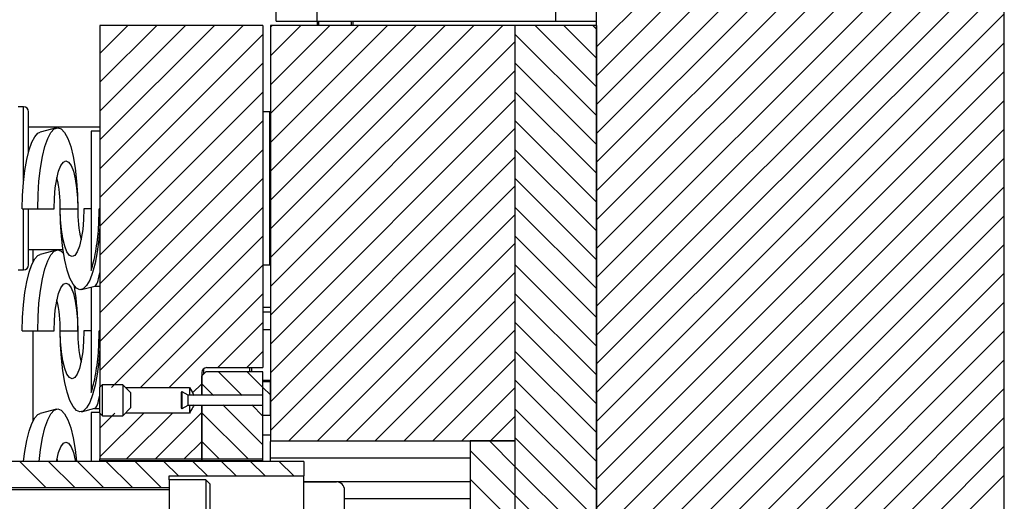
# Model space of a CAD drawing. Header units: inches. Extents: x 1802 to 2468, y -208 to -72.
# Tile 143 of 256: x 1917 to 1923, y -171 to -168. Entities that reach past the tile are written whole.
import ezdxf

# ---------------------------------------------------------------- set-up
doc = ezdxf.new("R2010")
doc.units = ezdxf.units.IN
doc.header["$LTSCALE"] = 0.5
doc.header["$MEASUREMENT"] = 0
doc.layers.add('SID-M-F', color=202, linetype='Continuous')
doc.layers.add('SID-M-S', color=105, linetype='Continuous')

msp = doc.modelspace()

# ---------------------------------------------------------------- linework, layer by layer
at = {"layer": 'SID-M-F', "linetype": 'Continuous'}
for p, q in [((1920.64644, -168.09655), (1923.14644, -165.59655)), ((1920.64644, -168.27332), (1923.14644, -165.77332)), ((1920.64644, -168.4501), (1923.14644, -165.9501)), ((1920.64644, -168.62688), (1923.14644, -166.12688)), ((1920.64644, -168.80365), (1923.14644, -166.30365)), ((1920.64644, -168.98043), (1923.14644, -166.48043)), ((1920.64644, -169.15721), (1923.14644, -166.65721)), ((1920.64644, -169.33398), (1923.14644, -166.83398)), ((1920.64644, -169.51076), (1923.14644, -167.01076)), ((1920.64644, -169.68754), (1923.14644, -167.18754)), ((1920.64644, -169.86431), (1923.14644, -167.36431)), ((1920.64644, -170.04109), (1923.14644, -167.54109)), ((1920.64644, -170.21787), (1923.14644, -167.71787)), ((1920.64644, -170.39464), (1923.14644, -167.89464)), ((1917.60116, -168.13662), (1917.77351, -167.96427)), ((1917.60116, -168.31339), (1917.95029, -167.96427)), ((1917.60116, -168.49017), (1918.12707, -167.96427)), ((1917.60116, -168.66695), (1918.30384, -167.96427)), ((1917.60116, -168.84372), (1918.48062, -167.96427)), ((1918.64644, -167.97523), (1918.6574, -167.96427)), ((1918.64644, -168.152), (1918.83417, -167.96427)), ((1918.64644, -168.32878), (1919.01095, -167.96427)), ((1918.64644, -168.50556), (1919.18773, -167.96427)), ((1918.64644, -168.68233), (1919.3645, -167.96427)), ((1918.64644, -168.85911), (1919.54128, -167.96427)), ((1918.64644, -169.03589), (1919.71806, -167.96427)), ((1918.64644, -169.21266), (1919.89483, -167.96427)), ((1918.64644, -169.38944), (1920.07161, -167.96427)), ((1920.64644, -168.34159), (1920.26911, -167.96427)), ((1920.64644, -168.16481), (1920.44589, -167.96427)), ((1920.64644, -167.98803), (1920.62267, -167.96427)), ((1917.60116, -169.0205), (1918.60116, -168.0205)), ((1920.64644, -168.51836), (1920.14644, -168.01836)), ((1918.64644, -169.56622), (1920.14644, -168.06622)), ((1920.64644, -170.57142), (1923.14644, -168.07142)), ((1917.60116, -169.19728), (1918.60116, -168.19728)), ((1918.64644, -169.74299), (1920.14644, -168.24299)), ((1920.64644, -168.69514), (1920.14644, -168.19514)), ((1920.64644, -170.7482), (1923.14644, -168.2482)), ((1917.60116, -169.37405), (1918.60116, -168.37405)), ((1918.64644, -169.91977), (1920.14644, -168.41977)), ((1920.64644, -168.87192), (1920.14644, -168.37192)), ((1920.64644, -170.92497), (1923.14644, -168.42497)), ((1917.60116, -169.55083), (1918.60116, -168.55083)), ((1918.64644, -170.09655), (1920.14644, -168.59655)), ((1920.64644, -169.04869), (1920.14644, -168.54869)), ((1920.64644, -171.10175), (1923.14644, -168.60175)), ((1917.60116, -169.72761), (1918.60116, -168.72761)), ((1920.64644, -169.22547), (1920.14644, -168.72547)), ((1918.64644, -170.27332), (1920.14644, -168.77332)), ((1920.64644, -171.27853), (1923.14644, -168.77853)), ((1917.60116, -169.90439), (1918.60116, -168.90439)), ((1920.64644, -169.40225), (1920.14644, -168.90225)), ((1918.64644, -170.4501), (1920.14644, -168.9501)), ((1920.64644, -171.4553), (1923.14644, -168.9553)), ((1917.60116, -170.08116), (1918.60116, -169.08116)), ((1920.64644, -169.57902), (1920.14644, -169.07902)), ((1918.75905, -170.51427), (1920.14644, -169.12688)), ((1920.64644, -171.63208), (1923.14644, -169.13208)), ((1917.67334, -170.18576), (1918.60116, -169.25794)), ((1920.64644, -169.7558), (1920.14644, -169.2558)), ((1918.93582, -170.51427), (1920.14644, -169.30365)), ((1920.64644, -171.80886), (1923.14644, -169.30886)), ((1917.85012, -170.18576), (1918.60116, -169.43472)), ((1920.64644, -169.93258), (1920.14644, -169.43258)), ((1919.1126, -170.51427), (1920.14644, -169.48043)), ((1920.79924, -171.83283), (1923.14644, -169.48563)), ((1918.0269, -170.18576), (1918.60116, -169.61149)), ((1920.64644, -170.10935), (1920.14644, -169.60935)), ((1919.28938, -170.51427), (1920.14644, -169.65721)), ((1920.97602, -171.83283), (1923.14644, -169.66241)), ((1918.32516, -170.06427), (1918.60116, -169.78827)), ((1920.64644, -170.28613), (1920.14644, -169.78613)), ((1919.46615, -170.51427), (1920.14644, -169.83398)), ((1921.14865, -171.83698), (1923.14644, -169.83919)), ((1918.50194, -170.06427), (1918.60116, -169.96505)), ((1920.64644, -170.46291), (1920.14644, -169.96291)), ((1919.64293, -170.51427), (1920.14644, -170.01076)), ((1921.20054, -171.96186), (1923.14644, -170.01596)), ((1918.47434, -170.23535), (1918.32825, -170.08927)), ((1918.60116, -170.1854), (1918.50503, -170.08927)), ((1918.16998, -170.21944), (1918.22616, -170.16327)), ((1918.29756, -170.23535), (1918.22616, -170.16395)), ((1920.64644, -170.63969), (1920.14644, -170.13969)), ((1918.64644, -170.23068), (1918.60116, -170.1854)), ((1919.81971, -170.51427), (1920.14644, -170.18754)), ((1920.64644, -172.69274), (1923.14644, -170.19274)), ((1918.60116, -170.53895), (1918.35539, -170.29318)), ((1918.60116, -170.36218), (1918.53216, -170.29318)), ((1917.60116, -170.43472), (1917.6931, -170.34278)), ((1917.60116, -170.61149), (1917.86987, -170.34278)), ((1917.76516, -170.62427), (1918.04665, -170.34278)), ((1917.94194, -170.62427), (1918.22616, -170.34005)), ((1918.5097, -170.62427), (1918.22616, -170.34073)), ((1920.64644, -170.81646), (1920.14644, -170.31646)), ((1919.99648, -170.51427), (1920.14644, -170.36431)), ((1920.64644, -172.86952), (1923.14644, -170.36952)), ((1918.11872, -170.62427), (1918.22616, -170.51682)), ((1918.33292, -170.62427), (1918.22616, -170.51751)), ((1920.14644, -170.67002), (1919.99069, -170.51427)), ((1920.64644, -170.99324), (1920.14644, -170.49324)), ((1920.14644, -170.84679), (1919.87144, -170.57179)), ((1920.64644, -173.04629), (1923.14644, -170.54629)), ((1917.26998, -170.79877), (1917.11048, -170.63927)), ((1917.44676, -170.79877), (1917.28726, -170.63927)), ((1917.62354, -170.79877), (1917.46404, -170.63927)), ((1917.80031, -170.79877), (1917.64081, -170.63927)), ((1917.97709, -170.79877), (1917.81759, -170.63927)), ((1918.08337, -170.72827), (1917.99437, -170.63927)), ((1918.26014, -170.72827), (1918.17114, -170.63927)), ((1918.43692, -170.72827), (1918.34792, -170.63927)), ((1918.6137, -170.72827), (1918.5247, -170.63927)), ((1918.79047, -170.72827), (1918.70147, -170.63927)), ((1920.64644, -171.17002), (1920.14644, -170.67002)), ((1920.14644, -171.02357), (1919.87144, -170.74857)), ((1920.64644, -173.22307), (1923.14644, -170.72307)), ((1920.64644, -171.34679), (1920.14644, -170.84679))]:
    msp.add_line(p, q, dxfattribs=at)
at = {"layer": 'SID-M-S'}
for p, q in [((1920.64644, -171.83283), (1920.64644, -161.96427)), ((1923.14644, -181.96427), (1923.14644, -161.96427)), ((1918.68144, -167.93927), (1918.68144, -166.36427)), ((1918.93144, -166.36427), (1918.93144, -167.93927)), ((1920.39644, -167.93927), (1920.39644, -166.36427)), ((1918.68144, -167.93927), (1918.93144, -167.93927)), ((1918.93144, -167.93927), (1920.39644, -167.93927)), ((1918.9349, -167.96427), (1918.9349, -167.93927)), ((1918.94474, -167.96427), (1918.94474, -167.93927)), ((1919.14159, -167.93927), (1919.14159, -167.96427)), ((1919.15144, -167.93927), (1919.15144, -167.96427)), ((1920.39644, -167.93927), (1920.64644, -167.93927)), ((1917.60116, -167.96427), (1917.60116, -168.61427)), ((1918.60116, -167.96427), (1917.60116, -167.96427)), ((1918.60116, -167.96427), (1918.60116, -170.06427)), ((1918.64644, -167.96427), (1918.64644, -170.51427)), ((1920.14644, -167.96427), (1918.64644, -167.96427)), ((1920.14644, -167.96427), (1920.14644, -170.51427)), ((1920.14644, -167.96427), (1920.14644, -171.83927)), ((1920.64644, -167.96427), (1920.14644, -167.96427)), ((1920.64644, -167.96427), (1920.64644, -171.86377)), ((1917.13366, -168.46427), (1917.10116, -168.46427)), ((1917.13366, -168.91549), (1917.13366, -168.46427)), ((1917.16366, -168.74077), (1917.16366, -168.49427)), ((1918.64316, -168.49527), (1918.60116, -168.49527)), ((1918.64316, -169.43327), (1918.64316, -168.49527)), ((1917.60116, -168.58927), (1917.16366, -168.58927)), ((1917.33516, -168.59335), (1917.2342, -168.62002)), ((1917.30112, -168.62226), (1917.32182, -168.59984)), ((1917.32182, -168.59984), (1917.34318, -168.59229)), ((1917.34318, -168.59229), (1917.36453, -168.59984)), ((1917.36453, -168.59984), (1917.38524, -168.62226)), ((1917.18361, -168.68202), (1917.20199, -168.64738)), ((1917.20199, -168.64738), (1917.22158, -168.62616)), ((1917.22158, -168.62616), (1917.2342, -168.62002)), ((1917.26413, -168.70856), (1917.28169, -168.65887)), ((1917.28169, -168.65887), (1917.30112, -168.62226)), ((1917.38524, -168.62226), (1917.40467, -168.65887)), ((1917.40467, -168.65887), (1917.42223, -168.70856)), ((1917.60116, -168.61427), (1917.54716, -168.61427)), ((1917.54716, -168.61427), (1917.54716, -169.46776)), ((1917.60116, -168.61427), (1917.60116, -169.08927)), ((1917.16699, -168.72904), (1917.18361, -168.68202)), ((1917.24897, -168.76982), (1917.26413, -168.70856)), ((1917.42223, -168.70856), (1917.43739, -168.76982)), ((1917.14101, -168.85414), (1917.15265, -168.787)), ((1917.15265, -168.787), (1917.16699, -168.72904)), ((1917.23667, -168.84078), (1917.24897, -168.76982)), ((1917.43739, -168.76982), (1917.44968, -168.84078)), ((1917.22761, -168.91929), (1917.23667, -168.84078)), ((1917.34824, -168.85979), (1917.36202, -168.82483)), ((1917.36202, -168.82483), (1917.37737, -168.80312)), ((1917.37737, -168.80312), (1917.39353, -168.79576)), ((1917.39353, -168.79576), (1917.40969, -168.80312)), ((1917.40969, -168.80312), (1917.42504, -168.82483)), ((1917.42504, -168.82483), (1917.43881, -168.85979)), ((1917.44968, -168.84078), (1917.45874, -168.91929)), ((1917.13244, -168.92843), (1917.14101, -168.85414)), ((1917.32809, -168.96192), (1917.33674, -168.90627)), ((1917.33674, -168.90627), (1917.34824, -168.85979)), ((1917.43881, -168.85979), (1917.45031, -168.90627)), ((1917.45031, -168.90627), (1917.45897, -168.96192)), ((1917.12719, -169.00761), (1917.13244, -168.92843)), ((1917.22206, -169.00297), (1917.22761, -168.91929)), ((1917.32272, -169.02396), (1917.32809, -168.96192)), ((1917.45874, -168.91929), (1917.46429, -169.00297)), ((1917.45897, -168.96192), (1917.46434, -169.02396)), ((1917.12542, -169.08927), (1917.12719, -169.00761)), ((1917.2202, -169.08927), (1917.22206, -169.00297)), ((1917.3209, -169.08927), (1917.32272, -169.02396)), ((1917.46429, -169.00297), (1917.46616, -169.08927)), ((1917.46434, -169.02396), (1917.46616, -169.08927)), ((1917.12542, -169.08927), (1917.2202, -169.08927)), ((1917.13366, -169.46427), (1917.13366, -169.08927)), ((1917.16366, -169.43427), (1917.16366, -169.08927)), ((1917.2202, -169.08927), (1917.3209, -169.08927)), ((1917.35816, -169.08927), (1917.46616, -169.08927)), ((1917.35997, -169.17426), (1917.35816, -169.08927)), ((1917.35998, -169.15458), (1917.35816, -169.08927)), ((1917.50342, -169.08927), (1917.5016, -169.15458)), ((1917.54716, -169.08927), (1917.50342, -169.08927)), ((1917.60116, -169.08927), (1917.597, -169.08927)), ((1917.60116, -169.08927), (1917.60116, -169.19772)), ((1917.36535, -169.25674), (1917.35997, -169.17426)), ((1917.36535, -169.21661), (1917.35998, -169.15458)), ((1917.5016, -169.15458), (1917.49623, -169.21661)), ((1917.60116, -169.19772), (1917.5948, -169.27907)), ((1917.60116, -169.19772), (1917.60116, -169.48347)), ((1917.37401, -169.27226), (1917.36535, -169.21661)), ((1917.37415, -169.33429), (1917.36535, -169.25674)), ((1917.49623, -169.21661), (1917.48758, -169.27226)), ((1917.38551, -169.31874), (1917.37401, -169.27226)), ((1917.39928, -169.35371), (1917.38551, -169.31874)), ((1917.47608, -169.31874), (1917.46231, -169.35371)), ((1917.48758, -169.27226), (1917.47608, -169.31874)), ((1917.5948, -169.27907), (1917.5851, -169.35482)), ((1917.16366, -169.33927), (1917.37485, -169.33927)), ((1917.19144, -169.41533), (1917.19144, -169.33927)), ((1917.19144, -169.41533), (1917.19144, -169.33927)), ((1917.20199, -169.39738), (1917.22158, -169.37616)), ((1917.22158, -169.37616), (1917.2342, -169.37002)), ((1917.33516, -169.34335), (1917.2342, -169.37002)), ((1917.28169, -169.40887), (1917.30112, -169.37226)), ((1917.30112, -169.37226), (1917.32182, -169.34984)), ((1917.32182, -169.34984), (1917.34318, -169.34229)), ((1917.34318, -169.34229), (1917.36453, -169.34984)), ((1917.36453, -169.34984), (1917.37854, -169.36328)), ((1917.38609, -169.40462), (1917.37415, -169.33429)), ((1917.41463, -169.37541), (1917.39928, -169.35371)), ((1917.43079, -169.38277), (1917.41463, -169.37541)), ((1917.44695, -169.37541), (1917.43079, -169.38277)), ((1917.46231, -169.35371), (1917.44695, -169.37541)), ((1917.5851, -169.35482), (1917.57233, -169.42274)), ((1917.16699, -169.47904), (1917.18361, -169.43202)), ((1917.18361, -169.43202), (1917.20199, -169.39738)), ((1917.26413, -169.45856), (1917.28169, -169.40887)), ((1917.40084, -169.46566), (1917.38609, -169.40462)), ((1917.57233, -169.42274), (1917.55687, -169.48085)), ((1918.60116, -169.43327), (1918.64316, -169.43327)), ((1917.10116, -169.46427), (1917.13366, -169.46427)), ((1917.15265, -169.537), (1917.16699, -169.47904)), ((1917.24897, -169.51982), (1917.26413, -169.45856)), ((1917.41795, -169.51562), (1917.40084, -169.46566)), ((1917.55687, -169.48085), (1917.53918, -169.52741)), ((1917.60116, -169.48347), (1917.60116, -169.56427)), ((1917.14101, -169.60414), (1917.15265, -169.537)), ((1917.23667, -169.59078), (1917.24897, -169.51982)), ((1917.36202, -169.57483), (1917.37737, -169.55312)), ((1917.37737, -169.55312), (1917.39353, -169.54576)), ((1917.39353, -169.54576), (1917.40969, -169.55312)), ((1917.40969, -169.55312), (1917.42504, -169.57483)), ((1917.43692, -169.55301), (1917.41795, -169.51562)), ((1917.4572, -169.57673), (1917.43692, -169.55301)), ((1917.48916, -169.58518), (1917.56936, -169.564)), ((1917.51979, -169.56107), (1917.49925, -169.58082)), ((1917.53918, -169.52741), (1917.51979, -169.56107)), ((1917.54716, -169.56986), (1917.54716, -170.21776)), ((1917.56834, -169.56427), (1917.60116, -169.56427)), ((1917.60116, -169.56427), (1917.60116, -170.18477)), ((1917.13244, -169.67843), (1917.14101, -169.60414)), ((1917.22761, -169.66929), (1917.23667, -169.59078)), ((1917.33674, -169.65627), (1917.34824, -169.60979)), ((1917.34824, -169.60979), (1917.36202, -169.57483)), ((1917.42504, -169.57483), (1917.43881, -169.60979)), ((1917.43881, -169.60979), (1917.45031, -169.65627)), ((1917.47818, -169.5861), (1917.4572, -169.57673)), ((1917.49925, -169.58082), (1917.47818, -169.5861)), ((1917.12719, -169.75761), (1917.13244, -169.67843)), ((1917.22206, -169.75297), (1917.22761, -169.66929)), ((1917.32809, -169.71192), (1917.33674, -169.65627)), ((1917.45031, -169.65627), (1917.45897, -169.71192)), ((1918.60116, -169.69327), (1918.64644, -169.69327)), ((1917.2202, -169.83927), (1917.22206, -169.75297)), ((1917.32272, -169.77396), (1917.32809, -169.71192)), ((1917.45897, -169.71192), (1917.46434, -169.77396)), ((1918.64644, -169.72327), (1918.60116, -169.72327)), ((1917.12542, -169.83927), (1917.12719, -169.75761)), ((1917.3209, -169.83927), (1917.32272, -169.77396)), ((1917.46434, -169.77396), (1917.46616, -169.83927)), ((1917.12542, -169.83927), (1917.2202, -169.83927)), ((1917.19144, -170.39033), (1917.19144, -169.83927)), ((1917.19144, -170.39033), (1917.19144, -169.83927)), ((1917.2202, -169.83927), (1917.3209, -169.83927)), ((1917.35816, -169.83927), (1917.46616, -169.83927)), ((1917.35997, -169.92426), (1917.35816, -169.83927)), ((1917.35998, -169.90458), (1917.35816, -169.83927)), ((1917.50342, -169.83927), (1917.5016, -169.90458)), ((1917.54716, -169.83927), (1917.50342, -169.83927)), ((1917.60116, -169.83927), (1917.597, -169.83927)), ((1918.64644, -169.83177), (1918.60116, -169.83177)), ((1917.36535, -170.00674), (1917.35997, -169.92426)), ((1917.36535, -169.96661), (1917.35998, -169.90458)), ((1917.5016, -169.90458), (1917.49623, -169.96661)), ((1917.37401, -170.02226), (1917.36535, -169.96661)), ((1917.49623, -169.96661), (1917.48758, -170.02226)), ((1917.60116, -169.94772), (1917.5948, -170.02907)), ((1917.37415, -170.08429), (1917.36535, -170.00674)), ((1917.38551, -170.06874), (1917.37401, -170.02226)), ((1917.48758, -170.02226), (1917.47608, -170.06874)), ((1917.5948, -170.02907), (1917.5851, -170.10482)), ((1917.38609, -170.15462), (1917.37415, -170.08429)), ((1917.39928, -170.10371), (1917.38551, -170.06874)), ((1917.41463, -170.12541), (1917.39928, -170.10371)), ((1917.46231, -170.10371), (1917.44695, -170.12541)), ((1917.47608, -170.06874), (1917.46231, -170.10371)), ((1917.5851, -170.10482), (1917.57233, -170.17274)), ((1918.22616, -170.11427), (1918.25116, -170.08927)), ((1918.22616, -170.09427), (1918.22616, -170.23427)), ((1918.22616, -170.23427), (1918.22616, -170.11427)), ((1918.23644, -170.07166), (1918.23644, -170.10399)), ((1918.60116, -170.08927), (1918.25116, -170.08927)), ((1918.25616, -170.06427), (1918.60116, -170.06427)), ((1918.52144, -170.08927), (1918.52144, -170.06427)), ((1918.53144, -170.06427), (1918.53144, -170.08927)), ((1918.60116, -170.23427), (1918.60116, -170.08927)), ((1917.40084, -170.21566), (1917.38609, -170.15462)), ((1917.43079, -170.13277), (1917.41463, -170.12541)), ((1917.44695, -170.12541), (1917.43079, -170.13277)), ((1917.57233, -170.17274), (1917.55687, -170.23085)), ((1917.61666, -170.16927), (1917.60116, -170.18477)), ((1917.74116, -170.16927), (1917.61666, -170.16927)), ((1917.61666, -170.35927), (1917.61666, -170.16927)), ((1917.78866, -170.21677), (1917.74116, -170.16927)), ((1917.74116, -170.16927), (1917.74116, -170.26427)), ((1918.60116, -170.14177), (1918.64644, -170.14177)), ((1918.60116, -170.23427), (1918.60116, -170.15177)), ((1918.64644, -170.15177), (1918.60116, -170.15177)), ((1918.64644, -170.35877), (1918.64644, -170.15177)), ((1917.41795, -170.26562), (1917.40084, -170.21566)), ((1917.55687, -170.23085), (1917.53918, -170.27741)), ((1917.60116, -170.34377), (1917.60116, -170.18477)), ((1917.75765, -170.18576), (1918.15116, -170.18576)), ((1917.78866, -170.21677), (1917.78866, -170.26427)), ((1918.10116, -170.31332), (1918.10116, -170.21521)), ((1918.14316, -170.23427), (1918.10566, -170.21262)), ((1918.10566, -170.31592), (1918.10566, -170.21262)), ((1918.60116, -170.23427), (1918.14316, -170.23427)), ((1918.14316, -170.29427), (1918.14316, -170.23427)), ((1918.15116, -170.18576), (1918.15116, -170.23427)), ((1918.60116, -170.29427), (1918.60116, -170.23427)), ((1917.43692, -170.30301), (1917.41795, -170.26562)), ((1917.53918, -170.27741), (1917.51979, -170.31107)), ((1917.74116, -170.26427), (1917.74116, -170.35927)), ((1917.78866, -170.26427), (1917.78866, -170.31177)), ((1918.10566, -170.31592), (1918.14316, -170.29427)), ((1918.14316, -170.29427), (1918.60116, -170.29427)), ((1918.15116, -170.29427), (1918.15116, -170.34278)), ((1918.22616, -170.62427), (1918.22616, -170.29427)), ((1918.22616, -170.29427), (1918.22616, -170.62427)), ((1918.60116, -170.35877), (1918.60116, -170.29427)), ((1918.60116, -170.62427), (1918.60116, -170.29427)), ((1917.20199, -170.37238), (1917.22158, -170.35116)), ((1917.22158, -170.35116), (1917.2342, -170.34502)), ((1917.33516, -170.31835), (1917.2342, -170.34502)), ((1917.28169, -170.38387), (1917.30112, -170.34726)), ((1917.30112, -170.34726), (1917.32182, -170.32484)), ((1917.32182, -170.32484), (1917.34318, -170.31729)), ((1917.34318, -170.31729), (1917.36453, -170.32484)), ((1917.36453, -170.32484), (1917.38524, -170.34726)), ((1917.38524, -170.34726), (1917.40467, -170.38387)), ((1917.4572, -170.32673), (1917.43692, -170.30301)), ((1917.47818, -170.3361), (1917.4572, -170.32673)), ((1917.49925, -170.33082), (1917.47818, -170.3361)), ((1917.48916, -170.33518), (1917.56936, -170.314)), ((1917.51979, -170.31107), (1917.49925, -170.33082)), ((1917.60116, -170.33927), (1917.54716, -170.33927)), ((1917.54716, -170.33927), (1917.54716, -170.63827)), ((1917.56834, -170.31427), (1917.60116, -170.31427)), ((1917.60116, -170.34377), (1917.61666, -170.35927)), ((1917.60116, -170.34377), (1917.60116, -170.62427)), ((1917.74116, -170.35927), (1917.78866, -170.31177)), ((1918.15116, -170.34278), (1917.75765, -170.34278)), ((1917.16699, -170.45404), (1917.18361, -170.40702)), ((1917.18361, -170.40702), (1917.20199, -170.37238)), ((1917.26413, -170.43356), (1917.28169, -170.38387)), ((1917.40467, -170.38387), (1917.42223, -170.43356)), ((1917.61666, -170.35927), (1917.74116, -170.35927)), ((1918.64644, -170.35877), (1918.60116, -170.35877)), ((1917.15265, -170.512), (1917.16699, -170.45404)), ((1917.24897, -170.49482), (1917.26413, -170.43356)), ((1917.42223, -170.43356), (1917.43739, -170.49482)), ((1918.60116, -170.47626), (1918.64644, -170.47626)), ((1917.14101, -170.57914), (1917.15265, -170.512)), ((1917.23667, -170.56578), (1917.24897, -170.49482)), ((1917.36202, -170.54983), (1917.37737, -170.52812)), ((1917.37737, -170.52812), (1917.39353, -170.52076)), ((1917.39353, -170.52076), (1917.40969, -170.52812)), ((1917.40969, -170.52812), (1917.42504, -170.54983)), ((1917.43739, -170.49482), (1917.44968, -170.56578)), ((1918.64644, -170.51427), (1920.14644, -170.51427)), ((1918.64644, -170.51427), (1918.64644, -170.51686)), ((1918.64644, -170.63927), (1918.64644, -170.51686)), ((1919.87144, -170.51427), (1919.87144, -170.9571)), ((1920.14644, -170.51427), (1919.87144, -170.51427)), ((1920.14644, -170.51427), (1920.14644, -171.83296)), ((1917.13388, -170.63827), (1917.14101, -170.57914)), ((1917.22807, -170.63927), (1917.23667, -170.56578)), ((1917.33674, -170.63127), (1917.34824, -170.58479)), ((1917.34824, -170.58479), (1917.36202, -170.54983)), ((1917.42504, -170.54983), (1917.43881, -170.58479)), ((1917.43881, -170.58479), (1917.45031, -170.63127)), ((1917.44968, -170.56578), (1917.45819, -170.63827)), ((1918.85116, -170.63927), (1916.10116, -170.63927)), ((1917.10116, -170.63827), (1917.13388, -170.63827)), ((1917.3354, -170.63827), (1917.33674, -170.63127)), ((1917.33831, -170.62358), (1917.34156, -170.63736)), ((1917.34156, -170.63736), (1917.34176, -170.63827)), ((1917.45031, -170.63127), (1917.45184, -170.63927)), ((1917.45819, -170.63827), (1917.54716, -170.63827)), ((1917.60116, -170.62427), (1918.22616, -170.62427)), ((1917.60116, -170.63427), (1917.60116, -170.62427)), ((1917.60116, -170.63427), (1918.22616, -170.63427)), ((1917.60116, -170.63927), (1917.60116, -170.63427)), ((1918.22616, -170.62427), (1918.60116, -170.62427)), ((1918.22616, -170.63427), (1918.22616, -170.62427)), ((1918.22616, -170.62427), (1918.22616, -170.63427)), ((1918.22616, -170.63427), (1918.60116, -170.63427)), ((1918.22616, -170.63927), (1918.22616, -170.63427)), ((1918.22616, -170.63427), (1918.22616, -170.63927)), ((1918.60116, -170.63427), (1918.60116, -170.62427)), ((1918.60116, -170.63927), (1918.60116, -170.63427)), ((1919.87144, -170.61927), (1918.64644, -170.61927)), ((1918.85116, -170.63927), (1918.85116, -170.72827)), ((1918.02616, -170.72827), (1918.85116, -170.72827)), ((1918.02616, -170.75177), (1918.02616, -170.72827)), ((1918.25116, -170.75177), (1918.02616, -170.75177)), ((1918.02616, -170.75177), (1918.02616, -171.12677)), ((1918.27616, -170.77677), (1918.25116, -170.75177)), ((1918.25116, -170.75177), (1918.25116, -171.12677)), ((1918.27616, -170.77677), (1918.27616, -171.10177)), ((1918.85116, -171.15027), (1918.85116, -170.72827)), ((1919.87144, -170.76427), (1918.85116, -170.76427)), ((1918.85116, -170.76527), (1919.05116, -170.76527)), ((1916.10116, -170.79877), (1918.02616, -170.79877)), ((1918.02616, -170.81427), (1916.52577, -170.81427)), ((1919.10116, -171.15306), (1919.10116, -170.81527)), ((1919.87144, -170.86927), (1919.10116, -170.86927))]:
    msp.add_line(p, q, dxfattribs=at)
for centre, radius, start, end in [((1917.13366, -168.49427), 0.03, 0, 90), ((1918.67416, -168.55827), 0.031, 180, 206.576759), ((1916.57126, -169.0748), 0.78704, 358.946423, 12.937794), ((1918.26548, -169.10245), 0.79943, 179.05538, 192.828838), ((1918.67416, -169.37027), 0.031, 153.423241, 180), ((1917.13366, -169.43427), 0.03, 270, 0), ((1915.76246, -169.82823), 1.70374, 359.628896, 8.879422), ((1916.57126, -169.8248), 0.78704, 358.946423, 12.937794), ((1918.26548, -169.85245), 0.79943, 179.05538, 192.828838), ((1918.25616, -170.09427), 0.03, 90, 180), ((1918.10416, -170.21521), 0.003, 60, 180), ((1918.10416, -170.31332), 0.003, 180, 300), ((1919.05116, -170.81527), 0.05, 0, 90)]:
    msp.add_arc(centre, radius, start, end, dxfattribs=at)
for centre in [(1917.56732, -169.08927), (1917.56732, -169.83927)]:
    msp.add_ellipse(centre, major_axis=(0, 0.475), ratio=0.1277027, start_param=3.1753147, end_param=3.7334396, dxfattribs=at)
for points, knots in [([(1917.54716, -169.46776), (1917.55246, -169.45085), (1917.56321, -169.41652), (1917.57636, -169.35282), (1917.58675, -169.28136), (1917.59506, -169.19364), (1917.59629, -169.12764), (1917.597, -169.08927)], [0, 0, 0, 0, 0.1825208, 0.3703479, 0.5521776, 0.7396236, 1, 1, 1, 1]), ([(1917.54716, -170.21776), (1917.55246, -170.20085), (1917.56321, -170.16652), (1917.57636, -170.10282), (1917.58675, -170.03136), (1917.59506, -169.94364), (1917.59629, -169.87764), (1917.597, -169.83927)], [0, 0, 0, 0, 0.1825208, 0.3703479, 0.5521776, 0.7396236, 1, 1, 1, 1]), ([(1918.15116, -170.18576), (1918.15884, -170.19917), (1918.16825, -170.21561), (1918.17722, -170.23229), (1918.17887, -170.23535)], [0, 0, 0, 0, 0.81610341, 1, 1, 1, 1]), ([(1918.17887, -170.29318), (1918.17356, -170.30288), (1918.16446, -170.31949), (1918.15507, -170.33593), (1918.15116, -170.34278)], [0, 0, 0, 0, 0.58387041, 1, 1, 1, 1])]:
    msp.add_open_spline(points, degree=3, knots=knots, dxfattribs=at)

doc.saveas('drawing.dxf')
